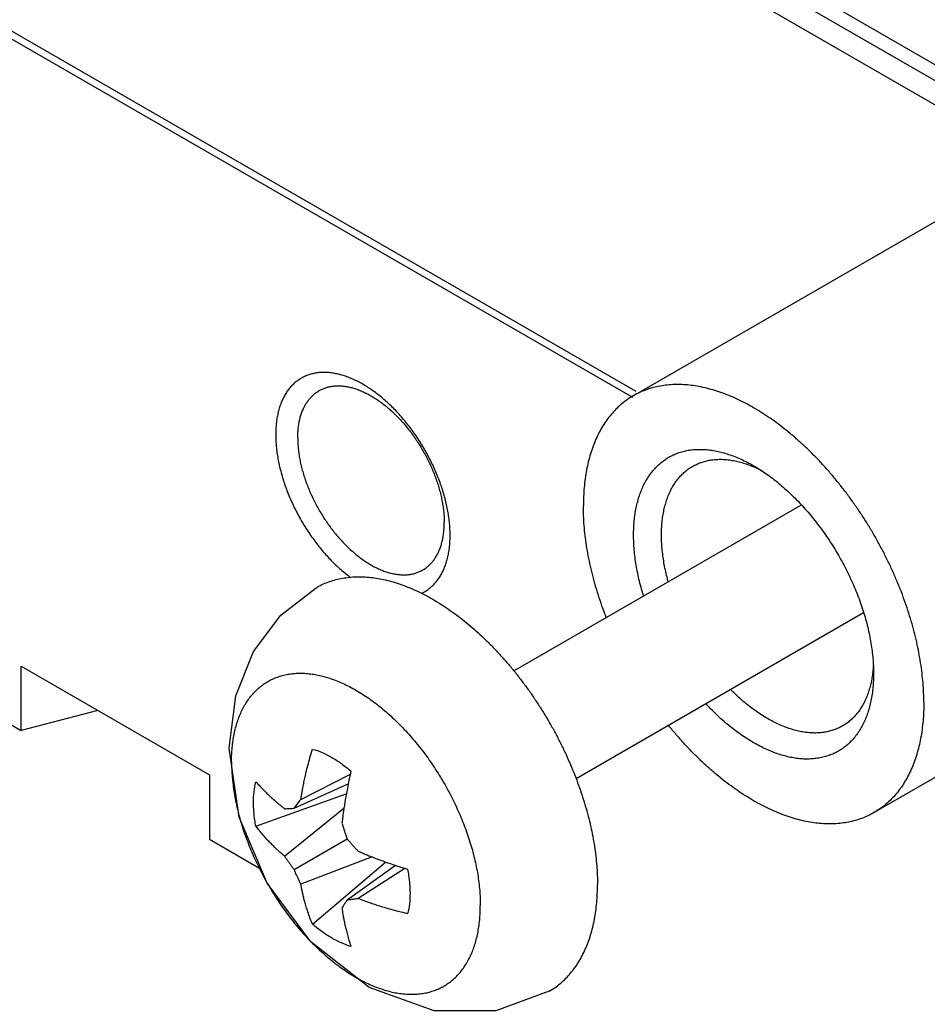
# Model space of a CAD drawing. Header units: inches. Extents: x 0 to 34, y 0 to 22.
# Tile 23 of 46: x 4.257 to 4.717, y 14.153 to 14.653. Entities that reach past the tile are written whole.
import ezdxf

# ---------------------------------------------------------------- set-up
doc = ezdxf.new("R2010")
doc.units = ezdxf.units.IN
doc.header["$LTSCALE"] = 1.87
doc.header["$MEASUREMENT"] = 0
doc.layers.get('0').update_dxf_attribs({"linetype": 'CONTINUOUS'})

msp = doc.modelspace()

# ---------------------------------------------------------------- linework, layer by layer
at = {"color": 7, "linetype": 'CONTINUOUS'}
for p, q in [((3.00363, 15.62108), (4.81099, 14.57753)), ((4.74513, 14.60739), (3.06948, 15.57489)), ((4.73453, 14.60126), (3.05888, 15.56876)), ((2.97573, 15.38408), (4.56889, 14.46421)), ((2.97219, 15.38204), (4.56712, 14.46115)), ((4.56756, 14.46191), (4.76555, 14.57622)), ((3.99923, 14.44122), (4.25733, 14.2922)), ((4.50708, 14.32248), (4.65281, 14.40663)), ((4.68956, 14.2506), (4.88755, 14.36492)), ((4.53857, 14.26793), (4.68431, 14.35207)), ((4.25733, 14.2922), (4.25733, 14.32486)), ((4.25733, 14.32486), (4.35279, 14.26974)), ((4.29621, 14.30241), (4.25733, 14.2922)), ((4.36792, 14.2483), (4.36286, 14.28333)), ((4.35279, 14.26974), (4.35279, 14.23709)), ((4.39912, 14.25732), (4.42419, 14.27014)), ((4.39565, 14.25283), (4.42315, 14.26525)), ((4.37631, 14.24377), (4.42215, 14.26009)), ((4.39088, 14.22854), (4.42095, 14.25286)), ((4.38208, 14.21478), (4.36792, 14.2483)), ((4.35279, 14.23709), (4.37907, 14.22191)), ((4.39565, 14.22178), (4.42254, 14.2373)), ((4.43521, 14.22814), (4.39912, 14.21427)), ((4.40502, 14.19404), (4.44208, 14.22557)), ((4.44705, 14.22385), (4.42254, 14.20625)), ((4.4518, 14.22231), (4.42817, 14.20701)), ((4.40421, 14.18506), (4.38208, 14.21478)), ((4.4337, 14.16196), (4.40421, 14.18506))]:
    msp.add_line(p, q, dxfattribs=at)
for points in [[(4.36286, 14.28333), (4.36612, 14.30979), (4.37512, 14.33233), (4.38893, 14.35074), (4.40687, 14.36463)], [(4.52498, 14.16007), (4.498, 14.15015), (4.46667, 14.15005), (4.4337, 14.16196)]]:
    msp.add_lwpolyline(points, dxfattribs=at)
for points, knots in [([(4.42428, 14.47085), (4.42346, 14.47118), (4.42183, 14.4718), (4.41937, 14.47256), (4.41694, 14.47314), (4.41456, 14.47354), (4.41223, 14.47375), (4.40996, 14.47378), (4.40776, 14.47361), (4.40563, 14.47327), (4.40358, 14.47273), (4.40162, 14.47201), (4.39975, 14.47111), (4.39799, 14.47004), (4.39633, 14.46878), (4.39478, 14.46736), (4.39335, 14.46577), (4.39205, 14.46402), (4.39087, 14.46211), (4.38982, 14.46006), (4.38891, 14.45787), (4.38813, 14.45555), (4.38749, 14.45309), (4.38699, 14.45053), (4.38663, 14.44785), (4.38642, 14.44507), (4.38637, 14.44318), (4.38637, 14.44222)], [0, 0, 0, 0, 0.045242, 0.089069, 0.131449, 0.172466, 0.212225, 0.250773, 0.288302, 0.324952, 0.360868, 0.396315, 0.43147, 0.466548, 0.501828, 0.537479, 0.573734, 0.610809, 0.648816, 0.687958, 0.728341, 0.770014, 0.813118, 0.857653, 0.903624, 0.951102, 1, 1, 1, 1]), ([(4.47128, 14.41306), (4.47095, 14.41416), (4.47024, 14.41634), (4.46906, 14.4196), (4.46776, 14.42284), (4.46634, 14.42607), (4.4648, 14.42927), (4.46314, 14.43242), (4.46139, 14.43552), (4.45953, 14.43857), (4.45758, 14.44154), (4.45553, 14.44443), (4.45341, 14.44723), (4.45122, 14.44993), (4.44895, 14.45252), (4.44663, 14.455), (4.44425, 14.45735), (4.44183, 14.45957), (4.43938, 14.46165), (4.43689, 14.46359), (4.43439, 14.46537), (4.43187, 14.46699), (4.42934, 14.46845), (4.42682, 14.46974), (4.42512, 14.4705), (4.42428, 14.47085)], [0, 0, 0, 0, 0.044632, 0.089799, 0.135475, 0.181497, 0.227795, 0.274298, 0.320836, 0.367376, 0.413799, 0.459956, 0.505827, 0.551267, 0.596165, 0.640498, 0.684112, 0.726954, 0.768976, 0.810046, 0.850165, 0.889265, 0.927263, 0.964194, 1, 1, 1, 1]), ([(4.4084, 14.46453), (4.40879, 14.46475), (4.40972, 14.46524), (4.41126, 14.46588), (4.41301, 14.46642), (4.41484, 14.46678), (4.41674, 14.46698), (4.41871, 14.46701), (4.42072, 14.46686), (4.42279, 14.46655), (4.4249, 14.46608), (4.42704, 14.46544), (4.4292, 14.46463), (4.43139, 14.46367), (4.43358, 14.46255), (4.43578, 14.46128), (4.43798, 14.45986), (4.44016, 14.45829), (4.44233, 14.45659), (4.44446, 14.45476), (4.44657, 14.45281), (4.44863, 14.45073), (4.45064, 14.44854), (4.4526, 14.44625), (4.45449, 14.44387), (4.45631, 14.4414), (4.45806, 14.43885), (4.45972, 14.43623), (4.4613, 14.43355), (4.46279, 14.43082), (4.46417, 14.42805), (4.46545, 14.42524), (4.46663, 14.42242), (4.46769, 14.41958), (4.46864, 14.41675), (4.46946, 14.41392), (4.47017, 14.4111), (4.47056, 14.40923), (4.47074, 14.40829)], [0, 0, 0, 0, 0.014335, 0.033549, 0.052991, 0.072759, 0.093015, 0.113842, 0.135285, 0.157449, 0.180396, 0.204121, 0.22865, 0.254041, 0.28025, 0.307235, 0.335043, 0.363614, 0.39286, 0.422793, 0.453366, 0.484468, 0.51605, 0.548101, 0.580499, 0.613143, 0.646042, 0.679082, 0.712133, 0.745192, 0.778178, 0.810957, 0.843479, 0.875719, 0.907549, 0.938883, 0.969734, 1, 1, 1, 1]), ([(4.71483, 14.30644), (4.71483, 14.30807), (4.71476, 14.31135), (4.71445, 14.31633), (4.71395, 14.3214), (4.71324, 14.32655), (4.71234, 14.33177), (4.71125, 14.33704), (4.70996, 14.34236), (4.70848, 14.34771), (4.70681, 14.35309), (4.70496, 14.35847), (4.70294, 14.36384), (4.70074, 14.3692), (4.69837, 14.37453), (4.69584, 14.37981), (4.69315, 14.38504), (4.69031, 14.3902), (4.68733, 14.39529), (4.68421, 14.40028), (4.68096, 14.40517), (4.67759, 14.40994), (4.67411, 14.41459), (4.67052, 14.41911), (4.66683, 14.42347), (4.66305, 14.42769), (4.65919, 14.43173), (4.65526, 14.4356), (4.65126, 14.43928), (4.64722, 14.44277), (4.64313, 14.44606), (4.639, 14.44914), (4.63486, 14.452), (4.63069, 14.45464), (4.62652, 14.45705), (4.62236, 14.45922), (4.61821, 14.46116), (4.61409, 14.46285), (4.60999, 14.46429), (4.60594, 14.46548), (4.60194, 14.46641), (4.59801, 14.46709), (4.59414, 14.46751), (4.59036, 14.46766), (4.58666, 14.46756), (4.58306, 14.4672), (4.57956, 14.46657), (4.57618, 14.46569), (4.57292, 14.46455), (4.57005, 14.46327), (4.56829, 14.46233), (4.56756, 14.46191)], [0, 0, 0, 0, 0.020001, 0.040479, 0.061394, 0.082733, 0.104493, 0.126625, 0.149102, 0.171922, 0.195029, 0.218386, 0.24199, 0.265784, 0.289719, 0.313796, 0.337955, 0.362143, 0.38636, 0.410549, 0.434652, 0.45867, 0.482552, 0.506238, 0.529727, 0.552977, 0.57593, 0.598584, 0.620906, 0.642844, 0.664395, 0.685538, 0.706229, 0.726466, 0.746243, 0.765526, 0.784316, 0.802625, 0.820432, 0.837746, 0.854597, 0.870981, 0.886922, 0.902466, 0.917633, 0.932459, 0.947012, 0.961331, 0.975466, 0.989499, 1, 1, 1, 1]), ([(4.39753, 14.4405), (4.39753, 14.44133), (4.39757, 14.44297), (4.39776, 14.44539), (4.39809, 14.44772), (4.39854, 14.44995), (4.39911, 14.45206), (4.39982, 14.45407), (4.40064, 14.45595), (4.40159, 14.4577), (4.40265, 14.45932), (4.40383, 14.4608), (4.40512, 14.46212), (4.40651, 14.4633), (4.40763, 14.46407), (4.40827, 14.46445), (4.4084, 14.46453)], [0, 0, 0, 0, 0.090582, 0.178476, 0.263496, 0.345625, 0.42511, 0.501926, 0.576123, 0.648088, 0.718027, 0.786125, 0.852844, 0.918635, 0.983813, 1, 1, 1, 1]), ([(4.56756, 14.46191), (4.56731, 14.46177), (4.56609, 14.46104), (4.56395, 14.45962), (4.56126, 14.45749), (4.55872, 14.45512), (4.55635, 14.45252), (4.55415, 14.44969), (4.55212, 14.44665), (4.55027, 14.44339), (4.54861, 14.43993), (4.54713, 14.43628), (4.54584, 14.43244), (4.54475, 14.42842), (4.54385, 14.42424), (4.54316, 14.4199), (4.54266, 14.41541), (4.54236, 14.41078), (4.54229, 14.40765), (4.54229, 14.40606)], [0, 0, 0, 0, 0.013214, 0.066294, 0.119722, 0.173701, 0.228407, 0.284133, 0.341044, 0.399247, 0.458969, 0.520318, 0.583321, 0.648127, 0.714793, 0.783272, 0.853642, 0.92592, 1, 1, 1, 1]), ([(4.38637, 14.44222), (4.38637, 14.44124), (4.38642, 14.43924), (4.38664, 14.43621), (4.387, 14.43312), (4.38751, 14.42997), (4.38815, 14.42679), (4.38893, 14.42357), (4.38985, 14.42032), (4.39089, 14.41707), (4.39207, 14.41381), (4.39338, 14.41057), (4.3948, 14.40734), (4.39634, 14.40414), (4.39799, 14.40099), (4.39975, 14.39788), (4.40161, 14.39484), (4.40356, 14.39187), (4.4056, 14.38898), (4.40772, 14.38618), (4.40992, 14.38348), (4.41218, 14.38088), (4.41451, 14.37841), (4.41688, 14.37606), (4.4193, 14.37384), (4.42176, 14.37176), (4.42344, 14.37045), (4.42428, 14.36983)], [0, 0, 0, 0, 0.035043, 0.071062, 0.10796, 0.145739, 0.184327, 0.223619, 0.26361, 0.304183, 0.345243, 0.386766, 0.428603, 0.470692, 0.512967, 0.555273, 0.597581, 0.639783, 0.681743, 0.723443, 0.764751, 0.805567, 0.845869, 0.885517, 0.924464, 0.962664, 1, 1, 1, 1]), ([(4.39753, 14.4405), (4.39753, 14.43964), (4.39757, 14.43789), (4.39777, 14.43525), (4.3981, 14.43255), (4.39855, 14.4298), (4.39913, 14.42702), (4.39984, 14.42421), (4.40066, 14.42138), (4.40161, 14.41854), (4.40267, 14.4157), (4.40385, 14.41288), (4.40513, 14.41008), (4.40652, 14.4073), (4.408, 14.40457), (4.40958, 14.40189), (4.41124, 14.39928), (4.41299, 14.39673), (4.41481, 14.39425), (4.41671, 14.39187), (4.41866, 14.38958), (4.42067, 14.38739), (4.42274, 14.38532), (4.42484, 14.38336), (4.42698, 14.38153), (4.42914, 14.37983), (4.43132, 14.37827), (4.43352, 14.37685), (4.43572, 14.37557), (4.43791, 14.37445), (4.4401, 14.37349), (4.44227, 14.37269), (4.44441, 14.37205), (4.44651, 14.37157), (4.44858, 14.37126), (4.4506, 14.37112), (4.45256, 14.37115), (4.45446, 14.37134), (4.45629, 14.37171), (4.45805, 14.37224), (4.45958, 14.37288), (4.46051, 14.37337), (4.4609, 14.3736)], [0, 0, 0, 0, 0.024589, 0.0499, 0.075856, 0.102408, 0.129574, 0.157266, 0.185391, 0.213962, 0.2429, 0.272092, 0.301513, 0.331121, 0.360795, 0.390462, 0.420118, 0.449648, 0.478949, 0.508029, 0.536798, 0.565145, 0.593062, 0.620505, 0.647372, 0.673623, 0.699268, 0.724228, 0.74845, 0.771975, 0.794766, 0.816782, 0.838078, 0.858675, 0.878569, 0.897816, 0.91651, 0.934692, 0.952436, 0.969887, 0.987133, 1, 1, 1, 1]), ([(4.56775, 14.39136), (4.56775, 14.39257), (4.5678, 14.39496), (4.56805, 14.39848), (4.56846, 14.40189), (4.56904, 14.40517), (4.56978, 14.40832), (4.57068, 14.41133), (4.57174, 14.41418), (4.57296, 14.41688), (4.57433, 14.41941), (4.57585, 14.42177), (4.57752, 14.42395), (4.57932, 14.42595), (4.58127, 14.42775), (4.58334, 14.42936), (4.58554, 14.43077), (4.58786, 14.43197), (4.59028, 14.43296), (4.59282, 14.43374), (4.59545, 14.43431), (4.59817, 14.43466), (4.60097, 14.43479), (4.60385, 14.43471), (4.6068, 14.43442), (4.6098, 14.43391), (4.61181, 14.43344), (4.61282, 14.43317)], [0, 0, 0, 0, 0.049456, 0.097602, 0.144359, 0.189769, 0.233861, 0.276607, 0.318102, 0.358425, 0.39761, 0.435804, 0.473149, 0.509743, 0.545782, 0.581463, 0.616924, 0.652388, 0.688069, 0.724104, 0.760703, 0.798049, 0.836239, 0.87543, 0.915755, 0.957245, 1, 1, 1, 1]), ([(4.61282, 14.43317), (4.61386, 14.43289), (4.61596, 14.43225), (4.61801, 14.43151), (4.61905, 14.4311)], [0, 0, 0, 0, 0.492674, 1, 1, 1, 1]), ([(4.61905, 14.4311), (4.62011, 14.43068), (4.62224, 14.42977), (4.62542, 14.42822), (4.62751, 14.42708), (4.62855, 14.42647)], [0, 0, 0, 0, 0.324112, 0.657846, 1, 1, 1, 1]), ([(4.58189, 14.39136), (4.58189, 14.39247), (4.58194, 14.39465), (4.58217, 14.39786), (4.58256, 14.40097), (4.58311, 14.40395), (4.58381, 14.40681), (4.58466, 14.40954), (4.58567, 14.41212), (4.58681, 14.41454), (4.58811, 14.41682), (4.58954, 14.41892), (4.59111, 14.42085), (4.59281, 14.42261), (4.59464, 14.42418), (4.59627, 14.42534), (4.59729, 14.42596), (4.59763, 14.42615)], [0, 0, 0, 0, 0.082898, 0.163518, 0.241722, 0.317608, 0.3912, 0.462463, 0.531604, 0.598721, 0.663906, 0.727473, 0.789622, 0.850565, 0.910713, 0.970345, 1, 1, 1, 1]), ([(4.59763, 14.42615), (4.59797, 14.42635), (4.59902, 14.42692), (4.60083, 14.42775), (4.60311, 14.42855), (4.60548, 14.42915), (4.60794, 14.42954), (4.61048, 14.42973), (4.6122, 14.42972), (4.61306, 14.42968)], [0, 0, 0, 0, 0.074127, 0.2227, 0.372544, 0.524382, 0.679227, 0.837585, 1, 1, 1, 1]), ([(4.61306, 14.42968), (4.61396, 14.42964), (4.61577, 14.42949), (4.6185, 14.42907), (4.62129, 14.42845), (4.62412, 14.42763), (4.62697, 14.42661), (4.62986, 14.42539), (4.63177, 14.42447), (4.63272, 14.42398)], [0, 0, 0, 0, 0.130118, 0.264137, 0.402301, 0.544973, 0.692073, 0.843696, 1, 1, 1, 1]), ([(4.62855, 14.42647), (4.62963, 14.42585), (4.63085, 14.42511), (4.63205, 14.42433), (4.63221, 14.42423)], [0, 0, 0, 0, 0.869368, 1, 1, 1, 1]), ([(4.63221, 14.42423), (4.63312, 14.42364), (4.63511, 14.42231), (4.63811, 14.42012), (4.64124, 14.41764), (4.64328, 14.41589), (4.6443, 14.41499)], [0, 0, 0, 0, 0.213963, 0.470436, 0.732494, 1, 1, 1, 1]), ([(4.47361, 14.40341), (4.47342, 14.40448), (4.47299, 14.40662), (4.47221, 14.40984), (4.4716, 14.41199), (4.47128, 14.41306)], [0, 0, 0, 0, 0.327379, 0.66072, 1, 1, 1, 1]), ([(4.6443, 14.41499), (4.64533, 14.41407), (4.64738, 14.41218), (4.65038, 14.40923), (4.65332, 14.40612), (4.65619, 14.40288), (4.65899, 14.39951), (4.6617, 14.39602), (4.66433, 14.39243), (4.66685, 14.38873), (4.66927, 14.38495), (4.67158, 14.38109), (4.67377, 14.37716), (4.67584, 14.37317), (4.67777, 14.36914), (4.67958, 14.36507), (4.68124, 14.36097), (4.68276, 14.35687), (4.68413, 14.35276), (4.68535, 14.34866), (4.68641, 14.34459), (4.68732, 14.34054), (4.68806, 14.33654), (4.68864, 14.33259), (4.68906, 14.32871), (4.68923, 14.32614), (4.68929, 14.32486)], [0, 0, 0, 0, 0.040183, 0.081027, 0.1225, 0.164479, 0.206917, 0.249775, 0.29292, 0.336299, 0.379867, 0.423488, 0.467105, 0.510674, 0.554056, 0.597197, 0.640056, 0.682499, 0.724471, 0.765944, 0.806793, 0.846968, 0.886452, 0.925137, 0.962989, 1, 1, 1, 1]), ([(4.47074, 14.40829), (4.47091, 14.40738), (4.47121, 14.40557), (4.47153, 14.40287), (4.47173, 14.40023), (4.47177, 14.39849), (4.47177, 14.39763)], [0, 0, 0, 0, 0.259273, 0.512734, 0.759892, 1, 1, 1, 1]), ([(4.55388, 14.34951), (4.55329, 14.35102), (4.55206, 14.35432), (4.5503, 14.35942), (4.54864, 14.36479), (4.54716, 14.37015), (4.54587, 14.37547), (4.54477, 14.38074), (4.54387, 14.38596), (4.54317, 14.39111), (4.54267, 14.39618), (4.54236, 14.40115), (4.54229, 14.40444), (4.54229, 14.40606)], [0, 0, 0, 0, 0.083913, 0.181889, 0.278821, 0.374547, 0.468833, 0.561673, 0.652953, 0.742463, 0.830198, 0.9161, 1, 1, 1, 1]), ([(4.47476, 14.39119), (4.47476, 14.39217), (4.47471, 14.39417), (4.47449, 14.3972), (4.47413, 14.40029), (4.4738, 14.40236), (4.47361, 14.40341)], [0, 0, 0, 0, 0.240453, 0.4876, 0.740777, 1, 1, 1, 1]), ([(4.4609, 14.3736), (4.46103, 14.37367), (4.46168, 14.37405), (4.46279, 14.37482), (4.46419, 14.376), (4.46547, 14.37733), (4.46665, 14.3788), (4.46771, 14.38042), (4.46866, 14.38217), (4.46948, 14.38405), (4.47019, 14.38606), (4.47077, 14.38818), (4.47122, 14.3904), (4.47154, 14.39273), (4.47167, 14.39432), (4.47171, 14.39513)], [0, 0, 0, 0, 0.017799, 0.08947, 0.161813, 0.235178, 0.310059, 0.386964, 0.466097, 0.547685, 0.632152, 0.719554, 0.809863, 0.903351, 1, 1, 1, 1]), ([(4.5728, 14.36043), (4.57244, 14.36157), (4.57171, 14.36407), (4.5707, 14.36792), (4.5698, 14.37197), (4.56906, 14.37597), (4.56847, 14.37992), (4.56806, 14.3838), (4.5678, 14.38761), (4.56775, 14.39012), (4.56775, 14.39136)], [0, 0, 0, 0, 0.114025, 0.247996, 0.379759, 0.509256, 0.636131, 0.760274, 0.881658, 1, 1, 1, 1]), ([(4.5853, 14.36765), (4.58509, 14.36841), (4.58457, 14.37039), (4.58383, 14.37361), (4.58313, 14.37727), (4.58258, 14.38089), (4.58218, 14.38444), (4.58194, 14.38793), (4.58189, 14.39023), (4.58189, 14.39136)], [0, 0, 0, 0, 0.098063, 0.256261, 0.411705, 0.563963, 0.712825, 0.85829, 1, 1, 1, 1]), ([(4.47361, 14.38029), (4.47381, 14.38114), (4.47415, 14.38288), (4.4745, 14.38556), (4.47464, 14.38739), (4.47469, 14.38832)], [0, 0, 0, 0, 0.322756, 0.65592, 1, 1, 1, 1]), ([(4.4603, 14.36178), (4.46066, 14.36195), (4.46163, 14.36245), (4.46315, 14.36337), (4.46481, 14.36463), (4.46635, 14.36605), (4.46778, 14.36764), (4.46909, 14.36939), (4.47027, 14.37129), (4.47131, 14.37335), (4.47223, 14.37554), (4.47301, 14.37786), (4.47343, 14.37947), (4.47361, 14.38029)], [0, 0, 0, 0, 0.050705, 0.137956, 0.22571, 0.314388, 0.404568, 0.496784, 0.591323, 0.688683, 0.78913, 0.892785, 1, 1, 1, 1]), ([(4.40687, 14.36463), (4.40758, 14.36505), (4.40928, 14.36596), (4.41206, 14.3672), (4.41522, 14.3683), (4.41849, 14.36915), (4.42187, 14.36976), (4.42536, 14.37011), (4.42894, 14.37021), (4.43261, 14.37006), (4.43635, 14.36965), (4.44016, 14.369), (4.44403, 14.36809), (4.44795, 14.36694), (4.45191, 14.36555), (4.45591, 14.36391), (4.45992, 14.36204), (4.46395, 14.35993), (4.46799, 14.3576), (4.47202, 14.35504), (4.47604, 14.35227), (4.48003, 14.34929), (4.48399, 14.34611), (4.48791, 14.34273), (4.49177, 14.33916), (4.49558, 14.33542), (4.49931, 14.3315), (4.50297, 14.32743), (4.50654, 14.3232), (4.51002, 14.31883), (4.51339, 14.31433), (4.51666, 14.3097), (4.5198, 14.30497), (4.52282, 14.30014), (4.52571, 14.29522), (4.52846, 14.29022), (4.53106, 14.28516), (4.53351, 14.28004), (4.5358, 14.27488), (4.53793, 14.2697), (4.53989, 14.26449), (4.54168, 14.25928), (4.5433, 14.25408), (4.54473, 14.2489), (4.54598, 14.24375), (4.54704, 14.23864), (4.54791, 14.23359), (4.54859, 14.22861), (4.54908, 14.2237), (4.54937, 14.21888), (4.54944, 14.2157), (4.54944, 14.21413)], [0, 0, 0, 0, 0.0105, 0.024529, 0.038671, 0.052988, 0.067536, 0.082369, 0.097534, 0.113073, 0.12902, 0.145404, 0.162249, 0.179569, 0.197377, 0.215679, 0.234474, 0.25376, 0.273529, 0.293769, 0.314466, 0.335601, 0.357153, 0.379099, 0.401413, 0.424066, 0.447029, 0.47027, 0.493756, 0.517454, 0.541327, 0.565341, 0.589458, 0.61364, 0.63785, 0.662051, 0.686205, 0.710274, 0.734221, 0.758011, 0.781607, 0.804975, 0.828081, 0.850892, 0.873379, 0.895511, 0.917262, 0.938607, 0.959525, 0.979994, 1, 1, 1, 1]), ([(4.68926, 14.32543), (4.68921, 14.32454), (4.68906, 14.32262), (4.68869, 14.3197), (4.68815, 14.31672), (4.68767, 14.31478), (4.68741, 14.31384)], [0, 0, 0, 0, 0.225898, 0.491787, 0.749796, 1, 1, 1, 1]), ([(4.68937, 14.32114), (4.68937, 14.31993), (4.68932, 14.31755), (4.68915, 14.31517), (4.68904, 14.31399)], [0, 0, 0, 0, 0.50671, 1, 1, 1, 1]), ([(4.68862, 14.31059), (4.68846, 14.30949), (4.68808, 14.30734), (4.68734, 14.30419), (4.68643, 14.30118), (4.68537, 14.29833), (4.68416, 14.29563), (4.68279, 14.29309), (4.68127, 14.29073), (4.6796, 14.28855), (4.67779, 14.28656), (4.67585, 14.28475), (4.67378, 14.28315), (4.67158, 14.28174), (4.66926, 14.28054), (4.66683, 14.27955), (4.6643, 14.27877), (4.66167, 14.2782), (4.65895, 14.27785), (4.65614, 14.27771), (4.65326, 14.27779), (4.65032, 14.27809), (4.64731, 14.2786), (4.64426, 14.27932), (4.64116, 14.28025), (4.63803, 14.28139), (4.63487, 14.28274), (4.6317, 14.28429), (4.62852, 14.28603), (4.62533, 14.28796), (4.62216, 14.29009), (4.61901, 14.29239), (4.61588, 14.29487), (4.61278, 14.29751), (4.60973, 14.30032), (4.6069, 14.30312), (4.60511, 14.305), (4.6043, 14.30587)], [0, 0, 0, 0, 0.029906, 0.058945, 0.087097, 0.114424, 0.14098, 0.166786, 0.19194, 0.216535, 0.240635, 0.26437, 0.287869, 0.311223, 0.334579, 0.358077, 0.38181, 0.405913, 0.430508, 0.455659, 0.48147, 0.508027, 0.535352, 0.563509, 0.59255, 0.622455, 0.653253, 0.684966, 0.717539, 0.750976, 0.785274, 0.820353, 0.856196, 0.892784, 0.930017, 0.967863, 1, 1, 1, 1]), ([(4.67363, 14.29452), (4.67329, 14.29432), (4.67224, 14.29375), (4.67043, 14.29292), (4.66815, 14.29212), (4.66578, 14.29153), (4.66332, 14.29113), (4.66078, 14.29094), (4.65817, 14.29096), (4.65549, 14.29118), (4.65275, 14.2916), (4.64997, 14.29222), (4.64714, 14.29305), (4.64428, 14.29407), (4.6414, 14.29528), (4.6385, 14.29669), (4.63559, 14.29828), (4.63268, 14.30005), (4.62978, 14.302), (4.6269, 14.30412), (4.62404, 14.3064), (4.62122, 14.30885), (4.61881, 14.31109), (4.61735, 14.31253), (4.6168, 14.31309)], [0, 0, 0, 0, 0.018584, 0.055832, 0.093398, 0.131464, 0.170284, 0.209985, 0.250703, 0.292628, 0.33581, 0.380327, 0.426297, 0.473694, 0.522548, 0.57291, 0.624692, 0.677894, 0.732509, 0.788401, 0.845556, 0.903916, 0.96331, 1, 1, 1, 1]), ([(4.68741, 14.31384), (4.68716, 14.31292), (4.6866, 14.31114), (4.68559, 14.30856), (4.68444, 14.30613), (4.68357, 14.30459), (4.68311, 14.30386)], [0, 0, 0, 0, 0.261319, 0.514855, 0.760971, 1, 1, 1, 1]), ([(4.71483, 14.30644), (4.71483, 14.30486), (4.71476, 14.30173), (4.71446, 14.2971), (4.71396, 14.29261), (4.71326, 14.28827), (4.71237, 14.28408), (4.71127, 14.28007), (4.70999, 14.27623), (4.70851, 14.27257), (4.70684, 14.26912), (4.705, 14.26586), (4.70297, 14.26282), (4.70077, 14.25999), (4.69839, 14.25739), (4.69586, 14.25502), (4.69316, 14.25288), (4.69103, 14.25146), (4.68981, 14.25074), (4.68956, 14.2506)], [0, 0, 0, 0, 0.07408, 0.146358, 0.216728, 0.285207, 0.351873, 0.416679, 0.479682, 0.541031, 0.600753, 0.658956, 0.715867, 0.771593, 0.826299, 0.880278, 0.933706, 0.986786, 1, 1, 1, 1]), ([(4.68311, 14.30386), (4.68266, 14.30314), (4.68172, 14.30175), (4.68015, 14.29982), (4.67845, 14.29806), (4.67662, 14.29649), (4.67499, 14.29534), (4.67397, 14.29472), (4.67363, 14.29452)], [0, 0, 0, 0, 0.189135, 0.37405, 0.555377, 0.734339, 0.911766, 1, 1, 1, 1]), ([(4.68956, 14.2506), (4.68882, 14.25017), (4.68707, 14.24923), (4.6842, 14.24795), (4.68094, 14.24681), (4.67756, 14.24593), (4.67406, 14.24531), (4.67046, 14.24495), (4.66676, 14.24484), (4.66297, 14.245), (4.65911, 14.24542), (4.65517, 14.2461), (4.65117, 14.24703), (4.64712, 14.24822), (4.64303, 14.24966), (4.63891, 14.25135), (4.63476, 14.25328), (4.63059, 14.25546), (4.62642, 14.25787), (4.62226, 14.26051), (4.61811, 14.26337), (4.61399, 14.26645), (4.6099, 14.26974), (4.60585, 14.27323), (4.60186, 14.27691), (4.59793, 14.28078), (4.59407, 14.28482), (4.59029, 14.28903), (4.58741, 14.29244), (4.58579, 14.29443), (4.58538, 14.29495)], [0, 0, 0, 0, 0.020922, 0.04888, 0.07704, 0.105568, 0.134562, 0.1641, 0.194317, 0.225287, 0.257045, 0.289688, 0.32326, 0.357755, 0.393232, 0.429708, 0.467144, 0.505561, 0.544964, 0.585282, 0.626504, 0.668629, 0.711565, 0.755271, 0.799744, 0.844878, 0.890607, 0.936928, 0.983726, 1, 1, 1, 1]), ([(4.40112, 14.26802), (4.40134, 14.26903), (4.40183, 14.27119), (4.40269, 14.27465), (4.40375, 14.27859), (4.40457, 14.28137), (4.40502, 14.28284)], [0, 0, 0, 0, 0.202065, 0.433521, 0.698141, 1, 1, 1, 1]), ([(4.40502, 14.28284), (4.40667, 14.28237), (4.41001, 14.28115), (4.41492, 14.27864), (4.41982, 14.27544), (4.42296, 14.27294), (4.42451, 14.27159)], [0, 0, 0, 0, 0.226736, 0.469517, 0.727673, 1, 1, 1, 1]), ([(4.42451, 14.27159), (4.42416, 14.27007), (4.42353, 14.2672), (4.42271, 14.26314), (4.42204, 14.25957), (4.4215, 14.25643), (4.42106, 14.25367), (4.4207, 14.25124), (4.4204, 14.24908), (4.42015, 14.24713), (4.42, 14.2459), (4.41993, 14.24531)], [0, 0, 0, 0, 0.175495, 0.329884, 0.465411, 0.584129, 0.687968, 0.779285, 0.86037, 0.933276, 1, 1, 1, 1]), ([(4.3751, 14.25572), (4.3751, 14.25755), (4.37529, 14.2611), (4.3759, 14.26461), (4.37631, 14.26627)], [0, 0, 0, 0, 0.516923, 1, 1, 1, 1]), ([(4.37631, 14.26627), (4.37702, 14.26545), (4.37839, 14.26392), (4.38043, 14.2618), (4.38177, 14.26049), (4.3824, 14.25988)], [0, 0, 0, 0, 0.366662, 0.699496, 1, 1, 1, 1]), ([(4.39972, 14.26094), (4.39984, 14.26164), (4.40011, 14.26312), (4.40057, 14.26548), (4.40092, 14.26713), (4.40112, 14.26802)], [0, 0, 0, 0, 0.294229, 0.624467, 1, 1, 1, 1]), ([(4.39912, 14.25732), (4.39921, 14.2579), (4.3994, 14.25911), (4.39961, 14.26032), (4.39972, 14.26094)], [0, 0, 0, 0, 0.478344, 1, 1, 1, 1]), ([(4.37631, 14.24377), (4.37611, 14.24479), (4.37543, 14.24874), (4.3751, 14.25275), (4.3751, 14.25572)], [0, 0, 0, 0, 0.259917, 1, 1, 1, 1]), ([(4.38415, 14.25825), (4.38467, 14.25777), (4.38568, 14.25687), (4.38713, 14.25562), (4.38847, 14.2545), (4.38932, 14.25381), (4.38973, 14.25348)], [0, 0, 0, 0, 0.28999, 0.550114, 0.785208, 1, 1, 1, 1]), ([(4.39565, 14.25283), (4.39587, 14.25312), (4.39632, 14.25372), (4.397, 14.25461), (4.39769, 14.2555), (4.39816, 14.2561), (4.39839, 14.2564)], [0, 0, 0, 0, 0.245859, 0.493817, 0.744788, 1, 1, 1, 1]), ([(4.39088, 14.25257), (4.3912, 14.25258), (4.39182, 14.25261), (4.39276, 14.25265), (4.39371, 14.25271), (4.39468, 14.25276), (4.39533, 14.25281), (4.39565, 14.25283)], [0, 0, 0, 0, 0.196221, 0.393334, 0.592413, 0.794382, 1, 1, 1, 1]), ([(4.39088, 14.22854), (4.3905, 14.22886), (4.3897, 14.22954), (4.38847, 14.23063), (4.38714, 14.23184), (4.38569, 14.23321), (4.3841, 14.23478), (4.38235, 14.23659), (4.38045, 14.23867), (4.37885, 14.24055), (4.37789, 14.24173), (4.3776, 14.24211)], [0, 0, 0, 0, 0.079515, 0.165294, 0.259231, 0.363311, 0.479984, 0.611425, 0.759338, 0.925167, 1, 1, 1, 1]), ([(4.41993, 14.24531), (4.4201, 14.24476), (4.42043, 14.24368), (4.42094, 14.24207), (4.42146, 14.24047), (4.422, 14.23888), (4.42236, 14.23783), (4.42254, 14.2373)], [0, 0, 0, 0, 0.202936, 0.403329, 0.602365, 0.801008, 1, 1, 1, 1]), ([(4.42254, 14.2373), (4.42291, 14.23688), (4.42364, 14.23604), (4.42475, 14.23478), (4.42587, 14.23353), (4.42701, 14.23228), (4.42778, 14.23145), (4.42817, 14.23104)], [0, 0, 0, 0, 0.198997, 0.397642, 0.59668, 0.79707, 1, 1, 1, 1]), ([(4.39565, 14.22178), (4.39532, 14.22222), (4.39467, 14.22311), (4.39371, 14.22445), (4.39276, 14.22579), (4.39181, 14.22716), (4.39119, 14.22807), (4.39088, 14.22854)], [0, 0, 0, 0, 0.200051, 0.39922, 0.598258, 0.798127, 1, 1, 1, 1]), ([(4.42981, 14.23034), (4.43041, 14.23009), (4.43167, 14.22956), (4.43368, 14.22874), (4.43596, 14.22784), (4.43855, 14.22685), (4.44153, 14.22575), (4.44496, 14.22454), (4.4489, 14.22322), (4.45172, 14.22232), (4.45322, 14.22186)], [0, 0, 0, 0, 0.078069, 0.164634, 0.261856, 0.372483, 0.499192, 0.644406, 0.810494, 1, 1, 1, 1]), ([(4.39912, 14.21427), (4.39888, 14.21477), (4.39839, 14.21576), (4.39768, 14.21726), (4.39699, 14.21876), (4.39631, 14.22026), (4.39587, 14.22127), (4.39565, 14.22178)], [0, 0, 0, 0, 0.201878, 0.401749, 0.600786, 0.799953, 1, 1, 1, 1]), ([(4.45322, 14.22186), (4.45342, 14.22084), (4.4541, 14.21689), (4.45443, 14.21287), (4.45443, 14.20991)], [0, 0, 0, 0, 0.259917, 1, 1, 1, 1]), ([(4.40502, 14.19404), (4.40457, 14.19511), (4.40375, 14.19716), (4.40269, 14.20013), (4.40184, 14.20282), (4.40114, 14.20524), (4.40057, 14.20741), (4.40011, 14.20936), (4.39972, 14.21113), (4.3994, 14.21274), (4.39921, 14.21377), (4.39912, 14.21427)], [0, 0, 0, 0, 0.165473, 0.3142, 0.447384, 0.566203, 0.671871, 0.766205, 0.851119, 0.928427, 1, 1, 1, 1]), ([(4.52498, 14.16007), (4.52522, 14.1602), (4.5264, 14.1609), (4.52847, 14.16228), (4.53108, 14.16434), (4.53353, 14.16664), (4.53583, 14.16915), (4.53796, 14.17189), (4.53992, 14.17484), (4.54171, 14.17799), (4.54333, 14.18134), (4.54476, 14.18487), (4.546, 14.18859), (4.54706, 14.19248), (4.54793, 14.19653), (4.5486, 14.20073), (4.54909, 14.20508), (4.54938, 14.20956), (4.54944, 14.21259), (4.54944, 14.21413)], [0, 0, 0, 0, 0.013205, 0.066313, 0.119728, 0.17369, 0.228423, 0.28414, 0.34103, 0.399262, 0.45898, 0.520304, 0.583333, 0.648139, 0.714777, 0.783278, 0.853655, 0.925903, 1, 1, 1, 1]), ([(4.42254, 14.20625), (4.42236, 14.20598), (4.422, 14.20544), (4.42147, 14.20463), (4.42095, 14.20384), (4.42061, 14.20331), (4.42044, 14.20304)], [0, 0, 0, 0, 0.255819, 0.507096, 0.754773, 1, 1, 1, 1]), ([(4.42817, 14.20701), (4.42778, 14.20695), (4.42702, 14.20684), (4.42588, 14.20668), (4.42476, 14.20652), (4.42365, 14.20638), (4.42291, 14.20629), (4.42254, 14.20625)], [0, 0, 0, 0, 0.206996, 0.409384, 0.608405, 0.805036, 1, 1, 1, 1]), ([(4.43847, 14.20338), (4.4376, 14.20365), (4.43598, 14.20418), (4.43369, 14.20496), (4.43167, 14.20569), (4.42986, 14.20636), (4.42872, 14.2068), (4.42817, 14.20701)], [0, 0, 0, 0, 0.249399, 0.468866, 0.663869, 0.839319, 1, 1, 1, 1]), ([(4.45443, 14.20991), (4.45443, 14.20808), (4.45425, 14.20453), (4.45364, 14.20102), (4.45322, 14.19936)], [0, 0, 0, 0, 0.516923, 1, 1, 1, 1]), ([(4.41993, 14.20225), (4.42, 14.20177), (4.42015, 14.20076), (4.42031, 14.19976), (4.4204, 14.19924)], [0, 0, 0, 0, 0.481826, 1, 1, 1, 1]), ([(4.44485, 14.20148), (4.44371, 14.20179), (4.44158, 14.20241), (4.43946, 14.20306), (4.43847, 14.20338)], [0, 0, 0, 0, 0.532926, 1, 1, 1, 1]), ([(4.45322, 14.19936), (4.45173, 14.1997), (4.44893, 14.20038), (4.44615, 14.20112), (4.44485, 14.20148)], [0, 0, 0, 0, 0.531936, 1, 1, 1, 1]), ([(4.42069, 14.19755), (4.42081, 14.19692), (4.42106, 14.19561), (4.42149, 14.19352), (4.42183, 14.19206), (4.42202, 14.19129)], [0, 0, 0, 0, 0.297143, 0.628651, 1, 1, 1, 1]), ([(4.42451, 14.18278), (4.42286, 14.18325), (4.41952, 14.18448), (4.41462, 14.18699), (4.40972, 14.19018), (4.40658, 14.19269), (4.40502, 14.19404)], [0, 0, 0, 0, 0.226736, 0.469517, 0.727673, 1, 1, 1, 1]), ([(4.42202, 14.19129), (4.42223, 14.19043), (4.42269, 14.18862), (4.42351, 14.18578), (4.42415, 14.18381), (4.42451, 14.18278)], [0, 0, 0, 0, 0.299287, 0.632073, 1, 1, 1, 1])]:
    msp.add_open_spline(points, degree=3, knots=knots, dxfattribs=at)
for points in [[(4.47171, 14.39513), (4.47175, 14.39596), (4.47177, 14.39679), (4.47177, 14.39763)], [(4.47469, 14.38832), (4.47474, 14.38927), (4.47476, 14.39023), (4.47476, 14.39119)], [(4.68929, 14.32486), (4.68934, 14.32362), (4.68937, 14.32238), (4.68937, 14.32114)], [(4.68904, 14.31399), (4.68893, 14.31286), (4.68879, 14.31172), (4.68862, 14.31059)], [(4.3824, 14.25988), (4.38298, 14.25933), (4.38356, 14.25879), (4.38415, 14.25825)], [(4.39839, 14.2564), (4.39863, 14.25671), (4.39888, 14.25702), (4.39912, 14.25732)], [(4.38973, 14.25348), (4.39012, 14.25317), (4.3905, 14.25287), (4.39088, 14.25257)], [(4.3776, 14.24211), (4.37716, 14.24265), (4.37673, 14.24321), (4.37631, 14.24377)], [(4.42817, 14.23104), (4.42872, 14.2308), (4.42926, 14.23057), (4.42981, 14.23034)], [(4.42044, 14.20304), (4.42027, 14.20278), (4.4201, 14.20252), (4.41993, 14.20225)], [(4.4204, 14.19924), (4.42049, 14.19868), (4.42059, 14.19811), (4.42069, 14.19755)]]:
    msp.add_open_spline(points, degree=3, dxfattribs=at)
at = {"color": 9, "linetype": 'CONTINUOUS'}
for points, knots in [([(4.36804, 14.29963), (4.36841, 14.30057), (4.36922, 14.30239), (4.37059, 14.305), (4.37212, 14.30743), (4.37379, 14.30969), (4.37561, 14.31176), (4.37756, 14.31364), (4.37964, 14.31532), (4.38186, 14.3168), (4.38419, 14.31808), (4.38664, 14.31915), (4.38919, 14.32001), (4.39184, 14.32065), (4.39459, 14.32108), (4.39742, 14.32129), (4.40033, 14.32129), (4.40331, 14.32107), (4.40635, 14.32063), (4.40945, 14.31998), (4.41259, 14.31912), (4.41577, 14.31805), (4.41898, 14.31677), (4.4222, 14.31529), (4.42545, 14.31361), (4.42869, 14.31173), (4.43193, 14.30967), (4.43516, 14.30742), (4.43837, 14.30499), (4.44154, 14.30238), (4.44468, 14.29962), (4.44777, 14.29669), (4.45081, 14.29361), (4.45378, 14.2904), (4.45669, 14.28704), (4.45856, 14.28474), (4.45948, 14.28356)], [0, 0, 0, 0, 0.026568, 0.052413, 0.077602, 0.102213, 0.126339, 0.150082, 0.173554, 0.196872, 0.22016, 0.24354, 0.267134, 0.291055, 0.315413, 0.340303, 0.365812, 0.392012, 0.418965, 0.446718, 0.475306, 0.504756, 0.535079, 0.566279, 0.598352, 0.631282, 0.665048, 0.69962, 0.734965, 0.771042, 0.807804, 0.845201, 0.883178, 0.921678, 0.96064, 1, 1, 1, 1]), ([(4.36398, 14.27629), (4.36398, 14.27753), (4.36404, 14.27996), (4.36428, 14.28356), (4.3647, 14.28703), (4.36528, 14.29039), (4.36602, 14.29361), (4.36693, 14.29669), (4.36765, 14.29867), (4.36804, 14.29963)], [0, 0, 0, 0, 0.155282, 0.306428, 0.45339, 0.596163, 0.734786, 0.869351, 1, 1, 1, 1]), ([(4.45948, 14.28356), (4.46041, 14.28238), (4.46225, 14.27997), (4.46401, 14.27751), (4.46487, 14.27627)], [0, 0, 0, 0, 0.498343, 1, 1, 1, 1]), ([(4.46487, 14.27627), (4.46574, 14.27502), (4.46744, 14.27248), (4.46906, 14.2699), (4.46985, 14.26859)], [0, 0, 0, 0, 0.499227, 1, 1, 1, 1]), ([(4.36399, 14.27543), (4.364, 14.27445), (4.36406, 14.27218), (4.36421, 14.26991), (4.36432, 14.26862)], [0, 0, 0, 0, 0.429644, 1, 1, 1, 1]), ([(4.36432, 14.26862), (4.36443, 14.26729), (4.36471, 14.26463), (4.3653, 14.2606), (4.36604, 14.25652), (4.36664, 14.2538), (4.36697, 14.25243)], [0, 0, 0, 0, 0.242481, 0.490181, 0.742798, 1, 1, 1, 1]), ([(4.47218, 14.26463), (4.47293, 14.2633), (4.4744, 14.26062), (4.47648, 14.25654), (4.47778, 14.25379), (4.47841, 14.2524)], [0, 0, 0, 0, 0.334267, 0.667796, 1, 1, 1, 1]), ([(4.36776, 14.24929), (4.36785, 14.24895), (4.36802, 14.24833), (4.36819, 14.24772), (4.36827, 14.24744)], [0, 0, 0, 0, 0.549113, 1, 1, 1, 1]), ([(4.36827, 14.24744), (4.36858, 14.24632), (4.36933, 14.2438), (4.37062, 14.23988), (4.37214, 14.2357), (4.37382, 14.23152), (4.37563, 14.22736), (4.37758, 14.22324), (4.37965, 14.21916), (4.38121, 14.21633), (4.38205, 14.21485), (4.38214, 14.21469)], [0, 0, 0, 0, 0.097899, 0.22159, 0.346654, 0.472884, 0.600067, 0.727983, 0.856409, 0.985119, 1, 1, 1, 1]), ([(4.48022, 14.24825), (4.4808, 14.24686), (4.48191, 14.24409), (4.48344, 14.2399), (4.48481, 14.23571), (4.48604, 14.23154), (4.48711, 14.22738), (4.48801, 14.22326), (4.48876, 14.21918), (4.48934, 14.21516), (4.48976, 14.2112), (4.49002, 14.20732), (4.49007, 14.20476), (4.49007, 14.20349)], [0, 0, 0, 0, 0.097593, 0.194284, 0.289913, 0.384327, 0.477377, 0.568925, 0.658841, 0.747007, 0.833316, 0.917673, 1, 1, 1, 1]), ([(4.38214, 14.21469), (4.38281, 14.21352), (4.38428, 14.21104), (4.38662, 14.2073), (4.38916, 14.20351), (4.39181, 14.19981), (4.39455, 14.19622), (4.39737, 14.19274), (4.40027, 14.18939), (4.40241, 14.18708), (4.40356, 14.18588), (4.4037, 14.18573)], [0, 0, 0, 0, 0.112181, 0.238852, 0.365132, 0.490799, 0.615636, 0.73943, 0.861972, 0.983063, 1, 1, 1, 1]), ([(4.42733, 14.16692), (4.42777, 14.16667), (4.42927, 14.16583), (4.43185, 14.16449), (4.43508, 14.16301), (4.43829, 14.16173), (4.44147, 14.16066), (4.44461, 14.1598), (4.44771, 14.15915), (4.45075, 14.15871), (4.45373, 14.1585), (4.45664, 14.15849), (4.45947, 14.1587), (4.46221, 14.15913), (4.46487, 14.15978), (4.46742, 14.16064), (4.46987, 14.1617), (4.4722, 14.16298), (4.47441, 14.16447), (4.4765, 14.16615), (4.47845, 14.16803), (4.48026, 14.1701), (4.48194, 14.17235), (4.48346, 14.17479), (4.48484, 14.1774), (4.48606, 14.18017), (4.48713, 14.1831), (4.48803, 14.18618), (4.48878, 14.1894), (4.48936, 14.19275), (4.48977, 14.19623), (4.49002, 14.19982), (4.49007, 14.20226), (4.49007, 14.20349)], [0, 0, 0, 0, 0.016164, 0.055233, 0.093239, 0.130176, 0.166049, 0.200874, 0.234681, 0.267513, 0.299428, 0.330501, 0.360821, 0.390492, 0.419631, 0.448371, 0.476851, 0.505219, 0.533624, 0.562215, 0.591138, 0.620526, 0.650506, 0.681189, 0.712672, 0.745035, 0.778346, 0.812655, 0.848, 0.884402, 0.921872, 0.960409, 1, 1, 1, 1]), ([(4.40492, 14.18449), (4.40538, 14.18402), (4.40685, 14.18256), (4.40937, 14.18017), (4.41251, 14.1774), (4.41521, 14.17519), (4.41687, 14.17391), (4.41746, 14.17347)], [0, 0, 0, 0, 0.11793, 0.372782, 0.623306, 0.869158, 1, 1, 1, 1]), ([(4.41746, 14.17347), (4.41795, 14.1731), (4.41949, 14.17195), (4.42212, 14.17012), (4.42494, 14.16832), (4.42669, 14.16729), (4.42733, 14.16692)], [0, 0, 0, 0, 0.155028, 0.486999, 0.811221, 1, 1, 1, 1])]:
    msp.add_open_spline(points, degree=3, knots=knots, dxfattribs=at)
for points in [[(4.36398, 14.27629), (4.36398, 14.276), (4.36398, 14.27572), (4.36399, 14.27543)], [(4.46985, 14.26859), (4.47044, 14.26763), (4.47101, 14.26667), (4.47157, 14.26569)], [(4.47157, 14.26569), (4.47177, 14.26534), (4.47198, 14.26499), (4.47218, 14.26463)], [(4.36697, 14.25243), (4.36722, 14.25138), (4.36748, 14.25033), (4.36776, 14.24929)], [(4.47841, 14.2524), (4.47904, 14.25103), (4.47964, 14.24964), (4.48022, 14.24825)], [(4.4037, 14.18573), (4.4041, 14.18531), (4.40451, 14.1849), (4.40492, 14.18449)]]:
    msp.add_open_spline(points, degree=3, dxfattribs=at)

doc.saveas('drawing.dxf')
